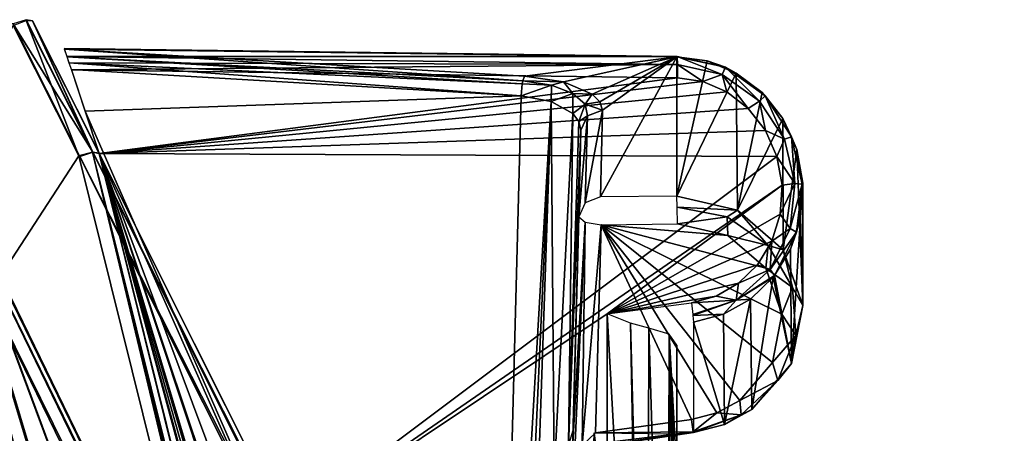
# Model space of a CAD drawing. Header units: millimetres. Extents: x -53 to 54, y -61 to 48.
# Tile 27 of 86: x 24.9 to 38.54, y -8.08 to -2.35. Entities that reach past the tile are written whole.
import ezdxf

# ---------------------------------------------------------------- set-up
doc = ezdxf.new("R2010")
doc.units = ezdxf.units.MM
doc.header["$LTSCALE"] = 65.185185
for name, color, linetype in [('295', 7, 'CONTINUOUS'), ('296', 7, 'CONTINUOUS'), ('297', 7, 'CONTINUOUS'), ('299', 7, 'CONTINUOUS'), ('300', 7, 'CONTINUOUS'), ('301', 7, 'CONTINUOUS'), ('305', 7, 'CONTINUOUS'), ('307', 7, 'CONTINUOUS'), ('308', 7, 'CONTINUOUS'), ('309', 7, 'CONTINUOUS'), ('310', 7, 'CONTINUOUS'), ('321', 7, 'CONTINUOUS'), ('322', 7, 'CONTINUOUS'), ('325', 7, 'CONTINUOUS'), ('335', 7, 'CONTINUOUS'), ('356', 7, 'CONTINUOUS'), ('357', 7, 'CONTINUOUS'), ('360', 7, 'CONTINUOUS'), ('363', 7, 'CONTINUOUS'), ('367', 7, 'CONTINUOUS'), ('369', 7, 'CONTINUOUS'), ('379', 7, 'CONTINUOUS'), ('389', 7, 'CONTINUOUS'), ('407', 7, 'CONTINUOUS'), ('408', 7, 'CONTINUOUS'), ('414', 7, 'CONTINUOUS'), ('415', 7, 'CONTINUOUS'), ('416', 7, 'CONTINUOUS'), ('417', 7, 'CONTINUOUS'), ('418', 7, 'CONTINUOUS'), ('419', 7, 'CONTINUOUS')]:
    doc.layers.add(name, color=color, linetype=linetype)

msp = doc.modelspace()

# ---------------------------------------------------------------- linework, layer by layer
at = {"layer": '295', "linetype": 'Continuous'}
for points in [[(-24.808, -2.407, 25.412), (-25.732, -4.241, 26.013), (37.895, -28.492, 33.965), (-24.808, -2.407, 25.412)], [(30.945, -14.643, 29.424), (-24.808, -2.407, 25.412), (37.895, -28.492, 33.965), (30.945, -14.643, 29.424)], [(24.808, -2.407, 25.412), (-24.808, -2.407, 25.412), (30.945, -14.643, 29.424), (24.808, -2.407, 25.412)], [(25.732, -4.241, 26.013), (24.808, -2.407, 25.412), (30.945, -14.643, 29.424), (25.732, -4.241, 26.013)], [(-25.732, -4.241, 26.013), (-30.945, -14.644, 29.424), (37.895, -28.492, 33.965), (-25.732, -4.241, 26.013)]]:
    msp.add_3dface(points, dxfattribs=at)
at = {"layer": '296', "linetype": 'Continuous'}
for points in [[(26, -4.2, 0.679), (26, -4.2, 13.204), (27.895, -9.855, 0.415), (26, -4.2, 0.679)], [(26, -4.2, 13.204), (32.28, -20.99, 9.236), (29.851, -15.694, 0.143), (26, -4.2, 13.204)], [(26, -4.2, 25.728), (32.28, -20.99, 9.236), (26, -4.2, 13.204), (26, -4.2, 25.728)], [(31.264, -14.706, 29.148), (32.28, -20.99, 9.236), (26, -4.2, 25.728), (31.264, -14.706, 29.148)], [(26, -4.2, -12.855), (26, -4.2, -0.002), (30.871, -20.854, -12.702), (26, -4.2, -12.855)], [(26, -4.2, -25.709), (26, -4.2, -12.855), (27.45, -9.554, -18.253), (26, -4.2, -25.709)], [(27.43, -9.473, -18.133), (26, -4.2, -12.855), (27.415, -9.412, -17.965), (27.43, -9.473, -18.133)], [(26, -4.2, -12.855), (27.43, -9.473, -18.133), (27.45, -9.554, -18.253), (26, -4.2, -12.855)], [(27.415, -9.412, -17.965), (26, -4.2, -12.855), (27.401, -9.351, -17.797), (27.415, -9.412, -17.965)], [(27.401, -9.351, -17.797), (26, -4.2, -12.855), (27.406, -9.357, -17.57), (27.401, -9.351, -17.797)], [(27.406, -9.357, -17.57), (26, -4.2, -12.855), (27.426, -9.425, -17.469), (27.406, -9.357, -17.57)], [(27.426, -9.425, -17.469), (26, -4.2, -12.855), (27.455, -9.526, -17.401), (27.426, -9.425, -17.469)], [(27.455, -9.526, -17.401), (26, -4.2, -12.855), (29.106, -15.18, -15.065), (27.455, -9.526, -17.401)], [(29.106, -15.18, -15.065), (26, -4.2, -12.855), (30.871, -20.854, -12.702), (29.106, -15.18, -15.065)], [(27.486, -9.69, -18.322), (26, -4.2, -25.709), (27.45, -9.554, -18.253), (27.486, -9.69, -18.322)], [(27.895, -9.855, 0.415), (26, -4.2, 13.204), (29.851, -15.694, 0.143), (27.895, -9.855, 0.415)], [(28.015, -10.284, -0.533), (32.28, -25.246, -11.336), (26, -4.2, -0.002), (28.015, -10.284, -0.533)], [(26, -4.2, -0.002), (32.28, -25.246, -11.336), (30.871, -20.854, -12.702), (26, -4.2, -0.002)], [(26, -4.2, -25.709), (27.486, -9.69, -18.322), (31.447, -26.143, -31.086), (26, -4.2, -25.709)]]:
    msp.add_3dface(points, dxfattribs=at)
at = {"layer": '297', "linetype": 'Continuous'}
for points in [[(24.808, -2.429, -25.567), (25.717, -4.234, -26.008), (18.133, -15.876, -28.853), (24.808, -2.429, -25.567)], [(25.717, -4.234, -26.008), (31.18, -26.242, -31.386), (18.133, -15.876, -28.853), (25.717, -4.234, -26.008)]]:
    msp.add_3dface(points, dxfattribs=at)
at = {"layer": '299', "color": 2, "linetype": 'Continuous'}
msp.add_3dface([(28.934, -15.335, 27.403), (-36.32, -30.479, 32.304), (23.612, -4.408, 23.867), (28.934, -15.335, 27.403)], dxfattribs=at)
at = {"layer": '300', "color": 2, "linetype": 'Continuous'}
for points in [[(23.857, -4.427, -23.566), (30.297, -25.846, -10.72), (23.864, -4.415, -9.098), (23.857, -4.427, -23.566)], [(29.405, -26.454, -29.099), (30.297, -25.846, -10.72), (23.857, -4.427, -23.566), (29.405, -26.454, -29.099)], [(23.864, -4.415, -9.098), (30.297, -25.846, -10.72), (23.87, -4.401, 3.454), (23.864, -4.415, -9.098)], [(23.87, -4.401, 3.454), (30.297, -21.694, 8.547), (23.876, -4.386, 14.297), (23.87, -4.401, 3.454)], [(30.297, -25.846, -10.72), (30.297, -21.694, 8.547), (23.87, -4.401, 3.454), (30.297, -25.846, -10.72)], [(23.882, -4.369, 23.581), (23.876, -4.386, 14.297), (29.25, -15.394, 27.124), (23.882, -4.369, 23.581)], [(30.291, -17.531, 27.812), (29.25, -15.394, 27.124), (23.876, -4.386, 14.297), (30.291, -17.531, 27.812)], [(30.297, -21.694, 8.547), (30.291, -17.531, 27.812), (23.876, -4.386, 14.297), (30.297, -21.694, 8.547)]]:
    msp.add_3dface(points, dxfattribs=at)
at = {"layer": '301', "color": 2, "linetype": 'Continuous'}
for points in [[(-29.133, -26.532, -29.394), (36.498, -55.793, -36.723), (-23.566, -4.427, -23.857), (-29.133, -26.532, -29.394)], [(23.566, -4.427, -23.857), (-23.566, -4.427, -23.857), (29.133, -26.53, -29.393), (23.566, -4.427, -23.857)], [(36.498, -55.793, -36.723), (29.133, -26.53, -29.393), (-23.566, -4.427, -23.857), (36.498, -55.793, -36.723)]]:
    msp.add_3dface(points, dxfattribs=at)
at = {"layer": '305', "linetype": 'Continuous'}
for points in [[(25.076, -2.365, -25.276), (26, -4.2, -25.709), (26, -4.2, -25.716), (25.076, -2.365, -25.276)], [(25.076, -2.365, 25.127), (26, -4.2, -12.855), (25.076, -2.365, -25.276), (25.076, -2.365, 25.127)], [(26, -4.2, 0.679), (26, -4.2, -0.002), (25.076, -2.365, 25.127), (26, -4.2, 0.679)], [(26, -4.2, 13.204), (26, -4.2, 0.679), (25.076, -2.365, 25.127), (26, -4.2, 13.204)], [(26, -4.2, 25.728), (26, -4.2, 13.204), (25.076, -2.365, 25.127), (26, -4.2, 25.728)], [(25.999, -4.199, -25.724), (25.076, -2.365, -25.276), (26, -4.2, -25.716), (25.999, -4.199, -25.724)], [(26, -4.2, -12.855), (26, -4.2, -25.709), (25.076, -2.365, -25.276), (26, -4.2, -12.855)], [(26, -4.2, -0.002), (26, -4.2, -12.855), (25.076, -2.365, 25.127), (26, -4.2, -0.002)]]:
    msp.add_3dface(points, dxfattribs=at)
at = {"layer": '307', "linetype": 'Continuous'}
for points in [[(34, -7.334, -1.976), (34, -6.855, -0.659), (34, -7.824, -1.199), (34, -7.334, -1.976)], [(34, -6.855, -0.659), (34, -8.621, -0.721), (34, -7.824, -1.199), (34, -6.855, -0.659)]]:
    msp.add_3dface(points, dxfattribs=at)
at = {"layer": '308', "linetype": 'Continuous'}
for points in [[(32.855, -8.068, -14.273), (33.024, -9.406, -17.95), (32.839, -8.681, -15.955), (32.855, -8.068, -14.273)], [(34, -8.082, -14.311), (33.024, -9.406, -17.95), (32.855, -8.068, -14.273), (34, -8.082, -14.311)]]:
    msp.add_3dface(points, dxfattribs=at)
at = {"layer": '309', "linetype": 'Continuous'}
for points in [[(25.518, -2.752, 0.334), (34, -2.861, 0.034), (25.519, -2.755, 0.325), (25.518, -2.752, 0.334)], [(25.519, -2.755, 0.325), (34, -2.861, 0.034), (25.52, -2.758, 0.316), (25.519, -2.755, 0.325)], [(34, -2.861, 0.034), (31.889, -3.13, -0.706), (25.52, -2.758, 0.316), (34, -2.861, 0.034)], [(32.431, -3.211, -0.929), (31.889, -3.13, -0.706), (34, -2.861, 0.034), (32.431, -3.211, -0.929)], [(32.826, -3.378, -1.387), (32.431, -3.211, -0.929), (34, -2.861, 0.034), (32.826, -3.378, -1.387)], [(32.936, -3.486, -1.684), (32.826, -3.378, -1.387), (34, -2.861, 0.034), (32.936, -3.486, -1.684)], [(32.972, -3.603, -2.004), (32.936, -3.486, -1.684), (34, -2.861, 0.034), (32.972, -3.603, -2.004)], [(34, -4.791, -5.268), (32.941, -4.803, -5.303), (34, -2.861, 0.034), (34, -4.791, -5.268)], [(32.941, -4.803, -5.303), (32.972, -3.603, -2.004), (34, -2.861, 0.034), (32.941, -4.803, -5.303)]]:
    msp.add_3dface(points, dxfattribs=at)
at = {"layer": '310', "linetype": 'Continuous'}
for points in [[(34, -4.791, -5.268), (34, -2.861, 0.034), (34.422, -2.92, 0.023), (34, -4.791, -5.268)], [(34.824, -3.087, 0.015), (34, -4.791, -5.268), (34.422, -2.92, 0.023), (34.824, -3.087, 0.015)], [(34.841, -4.985, -5.172), (34, -4.791, -5.268), (34.824, -3.087, 0.015), (34.841, -4.985, -5.172)], [(35.181, -3.357, 0.012), (34.841, -4.985, -5.172), (34.824, -3.087, 0.015), (35.181, -3.357, 0.012)], [(35.468, -3.717, 0.012), (34.841, -4.985, -5.172), (35.181, -3.357, 0.012), (35.468, -3.717, 0.012)], [(35.475, -5.535, -4.952), (34.841, -4.985, -5.172), (35.468, -3.717, 0.012), (35.475, -5.535, -4.952)], [(35.662, -4.146, 0.018), (35.475, -5.535, -4.952), (35.468, -3.717, 0.012), (35.662, -4.146, 0.018)], [(35.746, -6.307, -4.663), (35.475, -5.535, -4.952), (35.662, -4.146, 0.018), (35.746, -6.307, -4.663)], [(35.747, -4.614, 0.027), (35.746, -6.307, -4.663), (35.662, -4.146, 0.018), (35.747, -4.614, 0.027)], [(35.716, -5.086, 0.041), (35.746, -6.307, -4.663), (35.747, -4.614, 0.027), (35.716, -5.086, 0.041)], [(35.574, -5.528, 0.056), (35.589, -7.109, -4.375), (35.716, -5.086, 0.041), (35.574, -5.528, 0.056)], [(35.589, -7.109, -4.375), (35.746, -6.307, -4.663), (35.716, -5.086, 0.041), (35.589, -7.109, -4.375)], [(35.352, -5.892, 0.072), (35.589, -7.109, -4.375), (35.574, -5.528, 0.056), (35.352, -5.892, 0.072)], [(35.019, -6.217, 0.091), (35.041, -7.747, -4.16), (35.336, -5.912, 0.073), (35.019, -6.217, 0.091)], [(35.041, -7.747, -4.16), (35.589, -7.109, -4.375), (35.336, -5.912, 0.073), (35.041, -7.747, -4.16)], [(35.336, -5.912, 0.073), (35.589, -7.109, -4.375), (35.352, -5.892, 0.072), (35.336, -5.912, 0.073)], [(34.645, -6.428, 0.107), (34.66, -7.952, -4.097), (35.019, -6.217, 0.091), (34.645, -6.428, 0.107)], [(34.66, -7.952, -4.097), (35.041, -7.747, -4.16), (35.019, -6.217, 0.091), (34.66, -7.952, -4.097)], [(34.232, -6.537, 0.122), (34.66, -7.952, -4.097), (34.645, -6.428, 0.107), (34.232, -6.537, 0.122)], [(34.232, -8.063, -4.07), (34.66, -7.952, -4.097), (34.232, -6.537, 0.122), (34.232, -8.063, -4.07)]]:
    msp.add_3dface(points, dxfattribs=at)
at = {"layer": '321', "linetype": 'Continuous'}
for points in [[(25.613, -3.045, 0.733), (26, -4.2, 0.679), (34.01, -3.153, 0.436), (25.613, -3.045, 0.733)], [(34.01, -3.153, 0.436), (26, -4.2, 0.679), (34.36, -3.204, 0.422), (34.01, -3.153, 0.436)], [(34.36, -3.204, 0.422), (26, -4.2, 0.679), (34.693, -3.346, 0.405), (34.36, -3.204, 0.422)], [(34.693, -3.346, 0.405), (26, -4.2, 0.679), (34.989, -3.576, 0.387), (34.693, -3.346, 0.405)], [(34.989, -3.576, 0.387), (26, -4.2, 0.679), (35.227, -3.881, 0.368), (34.989, -3.576, 0.387)], [(35.227, -3.881, 0.368), (26, -4.2, 0.679), (35.388, -4.245, 0.35), (35.227, -3.881, 0.368)], [(26, -4.2, 0.679), (27.895, -9.855, 0.415), (35.388, -4.245, 0.35), (26, -4.2, 0.679)], [(35.388, -4.245, 0.35), (27.895, -9.855, 0.415), (35.458, -4.641, 0.333), (35.388, -4.245, 0.35)], [(27.895, -9.855, 0.415), (33.035, -6.422, 0.356), (35.458, -4.641, 0.333), (27.895, -9.855, 0.415)], [(35.458, -4.641, 0.333), (33.035, -6.422, 0.356), (35.432, -5.041, 0.32), (35.458, -4.641, 0.333)], [(35.432, -5.041, 0.32), (33.035, -6.422, 0.356), (35.315, -5.416, 0.311), (35.432, -5.041, 0.32)], [(35.315, -5.416, 0.311), (33.035, -6.422, 0.356), (35.117, -5.741, 0.307), (35.315, -5.416, 0.311)], [(35.117, -5.741, 0.307), (33.035, -6.422, 0.356), (34.855, -5.998, 0.307), (35.117, -5.741, 0.307)], [(34.855, -5.998, 0.307), (33.035, -6.422, 0.356), (34.545, -6.176, 0.312), (34.855, -5.998, 0.307)], [(33.035, -6.422, 0.356), (34.203, -6.268, 0.32), (34.545, -6.176, 0.312), (33.035, -6.422, 0.356)], [(33.035, -6.422, 0.356), (27.895, -9.855, 0.415), (33.035, -15.13, 0.052), (33.035, -6.422, 0.356)]]:
    msp.add_3dface(points, dxfattribs=at)
at = {"layer": '322', "linetype": 'Continuous'}
for points in [[(25.614, -3.038, 0.1), (31.842, -3.402, -0.899), (25.806, -3.617, 0.05), (25.614, -3.038, 0.1)], [(25.806, -3.617, 0.05), (31.842, -3.402, -0.899), (31.496, -16.588, -1.305), (25.806, -3.617, 0.05)], [(26, -4.2, -0.002), (25.806, -3.617, 0.05), (31.496, -16.588, -1.305), (26, -4.2, -0.002)], [(28.015, -10.284, -0.533), (26, -4.2, -0.002), (31.496, -16.588, -1.305), (28.015, -10.284, -0.533)]]:
    msp.add_3dface(points, dxfattribs=at)
at = {"layer": '325', "linetype": 'Continuous'}
for points in [[(34.708, -5.335, -5.363), (32.951, -5.188, -5.482), (34.01, -5.175, -5.447), (34.708, -5.335, -5.363)], [(32.876, -8.069, -4.436), (32.951, -5.188, -5.482), (34.203, -7.886, -4.454), (32.876, -8.069, -4.436)], [(35.232, -5.79, -5.178), (32.951, -5.188, -5.482), (34.708, -5.335, -5.363), (35.232, -5.79, -5.178)], [(35.457, -6.428, -4.938), (32.951, -5.188, -5.482), (35.232, -5.79, -5.178), (35.457, -6.428, -4.938)], [(35.327, -7.094, -4.7), (32.951, -5.188, -5.482), (35.457, -6.428, -4.938), (35.327, -7.094, -4.7)], [(34.873, -7.623, -4.524), (32.951, -5.188, -5.482), (35.327, -7.094, -4.7), (34.873, -7.623, -4.524)], [(34.557, -7.793, -4.474), (32.951, -5.188, -5.482), (34.873, -7.623, -4.524), (34.557, -7.793, -4.474)], [(34.203, -7.886, -4.454), (32.951, -5.188, -5.482), (34.557, -7.793, -4.474), (34.203, -7.886, -4.454)]]:
    msp.add_3dface(points, dxfattribs=at)
at = {"layer": '335', "linetype": 'Continuous'}
for points in [[(33.035, -6.422, 0.356), (33.035, -15.13, 0.052), (33.52, -15.125, -0.094), (33.035, -6.422, 0.356)], [(33.361, -6.552, 0.284), (33.035, -6.422, 0.356), (33.52, -15.125, -0.094), (33.361, -6.552, 0.284)], [(33.611, -6.619, 0.141), (33.361, -6.552, 0.284), (33.588, -15.123, -0.139), (33.611, -6.619, 0.141)], [(33.588, -15.123, -0.139), (33.361, -6.552, 0.284), (33.52, -15.125, -0.094), (33.588, -15.123, -0.139)], [(33.872, -15.112, -0.458), (33.611, -6.619, 0.141), (33.588, -15.123, -0.139), (33.872, -15.112, -0.458)], [(33.893, -6.704, -0.203), (33.611, -6.619, 0.141), (33.872, -15.112, -0.458), (33.893, -6.704, -0.203)], [(33.918, -15.109, -0.552), (33.893, -6.704, -0.203), (33.872, -15.112, -0.458), (33.918, -15.109, -0.552)], [(33.983, -8.982, -0.551), (33.893, -6.704, -0.203), (33.972, -9.317, -0.508), (33.983, -8.982, -0.551)], [(34, -8.621, -0.721), (34, -6.855, -0.659), (33.893, -6.704, -0.203), (34, -8.621, -0.721)], [(34, -8.621, -0.721), (33.893, -6.704, -0.203), (33.983, -8.982, -0.551), (34, -8.621, -0.721)], [(33.972, -10.282, -0.542), (33.893, -6.704, -0.203), (33.918, -15.109, -0.552), (33.972, -10.282, -0.542)], [(33.972, -9.317, -0.508), (33.893, -6.704, -0.203), (33.972, -10.282, -0.542), (33.972, -9.317, -0.508)]]:
    msp.add_3dface(points, dxfattribs=at)
at = {"layer": '356', "color": 2, "linetype": 'Continuous'}
for points in [[(23.766, -4.4, -23.766), (23.566, -4.427, -23.857), (36.623, -55.793, -36.696), (23.766, -4.4, -23.766)], [(23.566, -4.427, -23.857), (29.133, -26.53, -29.393), (36.623, -55.793, -36.696), (23.566, -4.427, -23.857)], [(36.714, -55.729, -36.595), (23.766, -4.4, -23.766), (36.623, -55.793, -36.696), (36.714, -55.729, -36.595)], [(30.272, -29.9, -29.964), (29.405, -26.454, -29.099), (23.766, -4.4, -23.766), (30.272, -29.9, -29.964)], [(36.737, -55.591, -36.412), (23.766, -4.4, -23.766), (36.714, -55.729, -36.595), (36.737, -55.591, -36.412)], [(36.737, -55.591, -36.412), (30.272, -29.9, -29.964), (23.766, -4.4, -23.766), (36.737, -55.591, -36.412)], [(29.405, -26.454, -29.099), (23.857, -4.427, -23.566), (23.766, -4.4, -23.766), (29.405, -26.454, -29.099)]]:
    msp.add_3dface(points, dxfattribs=at)
at = {"layer": '357', "color": 2, "linetype": 'Continuous'}
for points in [[(23.612, -4.408, 23.867), (23.792, -4.352, 23.771), (36.527, -30.559, 32.282), (23.612, -4.408, 23.867)], [(36.527, -30.559, 32.282), (23.792, -4.352, 23.771), (36.67, -30.645, 32.189), (36.527, -30.559, 32.282)], [(23.792, -4.352, 23.771), (23.882, -4.369, 23.581), (36.67, -30.645, 32.189), (23.792, -4.352, 23.771)], [(23.612, -4.408, 23.867), (36.527, -30.559, 32.282), (28.934, -15.335, 27.403), (23.612, -4.408, 23.867)], [(23.882, -4.369, 23.581), (29.25, -15.394, 27.124), (36.67, -30.645, 32.189), (23.882, -4.369, 23.581)]]:
    msp.add_3dface(points, dxfattribs=at)
at = {"layer": '360', "linetype": 'Continuous'}
for points in [[(25.732, -4.241, 26.013), (38.104, -28.573, 33.944), (25.909, -4.184, 25.917), (25.732, -4.241, 26.013)], [(38.247, -28.66, 33.852), (26, -4.2, 25.728), (25.909, -4.184, 25.917), (38.247, -28.66, 33.852)], [(38.104, -28.573, 33.944), (38.247, -28.66, 33.852), (25.909, -4.184, 25.917), (38.104, -28.573, 33.944)], [(26, -4.2, 25.728), (38.247, -28.66, 33.852), (31.264, -14.706, 29.148), (26, -4.2, 25.728)], [(25.732, -4.241, 26.013), (30.945, -14.643, 29.424), (38.104, -28.573, 33.944), (25.732, -4.241, 26.013)]]:
    msp.add_3dface(points, dxfattribs=at)
at = {"layer": '363', "linetype": 'Continuous'}
for points in [[(31.18, -26.242, -31.386), (25.717, -4.234, -26.008), (25.907, -4.185, -25.917), (31.18, -26.242, -31.386)], [(25.907, -4.185, -25.917), (25.999, -4.199, -25.724), (38.537, -54.961, -38.291), (25.907, -4.185, -25.917)], [(38.321, -55.025, -38.42), (25.907, -4.185, -25.917), (38.447, -55.025, -38.392), (38.321, -55.025, -38.42)], [(38.321, -55.025, -38.42), (31.18, -26.242, -31.386), (25.907, -4.185, -25.917), (38.321, -55.025, -38.42)], [(38.447, -55.025, -38.392), (25.907, -4.185, -25.917), (38.537, -54.961, -38.291), (38.447, -55.025, -38.392)], [(31.447, -26.143, -31.086), (25.999, -4.199, -25.724), (26, -4.2, -25.716), (31.447, -26.143, -31.086)], [(25.999, -4.199, -25.724), (31.447, -26.143, -31.086), (38.537, -54.961, -38.291), (25.999, -4.199, -25.724)], [(26, -4.2, -25.709), (31.447, -26.143, -31.086), (26, -4.2, -25.716), (26, -4.2, -25.709)]]:
    msp.add_3dface(points, dxfattribs=at)
at = {"layer": '367', "linetype": 'Continuous'}
for points in [[(25.717, -4.234, -26.008), (24.808, -2.429, -25.567), (24.988, -2.361, -25.472), (25.717, -4.234, -26.008)], [(25.076, -2.365, -25.276), (25.907, -4.185, -25.917), (24.988, -2.361, -25.472), (25.076, -2.365, -25.276)], [(25.907, -4.185, -25.917), (25.717, -4.234, -26.008), (24.988, -2.361, -25.472), (25.907, -4.185, -25.917)], [(25.076, -2.365, -25.276), (25.999, -4.199, -25.724), (25.907, -4.185, -25.917), (25.076, -2.365, -25.276)]]:
    msp.add_3dface(points, dxfattribs=at)
at = {"layer": '369', "linetype": 'Continuous'}
for points in [[(24.808, -2.407, 25.412), (25.909, -4.184, 25.917), (24.986, -2.349, 25.316), (24.808, -2.407, 25.412)], [(24.808, -2.407, 25.412), (25.732, -4.241, 26.013), (25.909, -4.184, 25.917), (24.808, -2.407, 25.412)], [(25.909, -4.184, 25.917), (25.076, -2.365, 25.127), (24.986, -2.349, 25.316), (25.909, -4.184, 25.917)], [(26, -4.2, 25.728), (25.076, -2.365, 25.127), (25.909, -4.184, 25.917), (26, -4.2, 25.728)]]:
    msp.add_3dface(points, dxfattribs=at)
at = {"layer": '379', "linetype": 'Continuous'}
for points in [[(32.564, -8.02, -2.029), (32.672, -3.877, -1.901), (32.567, -7.882, -2.59), (32.564, -8.02, -2.029)], [(32.672, -3.877, -1.901), (32.641, -5.077, -5.2), (32.567, -7.882, -2.59), (32.672, -3.877, -1.901)], [(32.565, -7.971, -3.165), (32.641, -5.077, -5.2), (32.557, -8.289, -4.035), (32.565, -7.971, -3.165)], [(32.567, -7.882, -2.59), (32.641, -5.077, -5.2), (32.565, -7.971, -3.165), (32.567, -7.882, -2.59)]]:
    msp.add_3dface(points, dxfattribs=at)
at = {"layer": '389', "linetype": 'Continuous'}
for points in [[(31.496, -16.588, -1.305), (31.842, -3.402, -0.899), (32.258, -3.481, -1.072), (31.496, -16.588, -1.305)], [(31.496, -16.588, -1.305), (32.258, -3.481, -1.072), (31.984, -9.535, -1.188), (31.496, -16.588, -1.305)], [(31.984, -9.535, -1.188), (32.258, -3.481, -1.072), (32.065, -9.151, -1.217), (31.984, -9.535, -1.188)], [(32.065, -9.151, -1.217), (32.258, -3.481, -1.072), (32.301, -8.646, -1.391), (32.065, -9.151, -1.217)], [(32.258, -3.481, -1.072), (32.561, -3.649, -1.425), (32.301, -8.646, -1.391), (32.258, -3.481, -1.072)], [(32.301, -8.646, -1.391), (32.561, -3.649, -1.425), (32.501, -8.239, -1.704), (32.301, -8.646, -1.391)], [(32.561, -3.649, -1.425), (32.645, -3.758, -1.654), (32.501, -8.239, -1.704), (32.561, -3.649, -1.425)], [(32.645, -3.758, -1.654), (32.672, -3.877, -1.901), (32.501, -8.239, -1.704), (32.645, -3.758, -1.654)], [(32.672, -3.877, -1.901), (32.564, -8.02, -2.029), (32.501, -8.239, -1.704), (32.672, -3.877, -1.901)]]:
    msp.add_3dface(points, dxfattribs=at)
at = {"layer": '407', "linetype": 'Continuous'}
for points in [[(34, -4.791, -5.268), (34.841, -4.985, -5.172), (34.007, -4.946, -5.437), (34, -4.791, -5.268)], [(34.841, -4.985, -5.172), (34.7, -5.08, -5.363), (34.007, -4.946, -5.437), (34.841, -4.985, -5.172)], [(34.7, -5.08, -5.363), (34.01, -5.175, -5.447), (34.007, -4.946, -5.437), (34.7, -5.08, -5.363)], [(34.841, -4.985, -5.172), (35.266, -5.473, -5.199), (34.7, -5.08, -5.363), (34.841, -4.985, -5.172)], [(34.841, -4.985, -5.172), (35.475, -5.535, -4.952), (35.266, -5.473, -5.199), (34.841, -4.985, -5.172)], [(34.708, -5.335, -5.363), (34.01, -5.175, -5.447), (34.7, -5.08, -5.363), (34.708, -5.335, -5.363)], [(35.266, -5.473, -5.199), (34.708, -5.335, -5.363), (34.7, -5.08, -5.363), (35.266, -5.473, -5.199)], [(35.232, -5.79, -5.178), (34.708, -5.335, -5.363), (35.266, -5.473, -5.199), (35.232, -5.79, -5.178)], [(35.604, -6.055, -4.974), (35.232, -5.79, -5.178), (35.266, -5.473, -5.199), (35.604, -6.055, -4.974)], [(35.475, -5.535, -4.952), (35.604, -6.055, -4.974), (35.266, -5.473, -5.199), (35.475, -5.535, -4.952)], [(35.475, -5.535, -4.952), (35.746, -6.307, -4.663), (35.604, -6.055, -4.974), (35.475, -5.535, -4.952)], [(35.457, -6.428, -4.938), (35.232, -5.79, -5.178), (35.604, -6.055, -4.974), (35.457, -6.428, -4.938)], [(35.651, -6.719, -4.731), (35.457, -6.428, -4.938), (35.604, -6.055, -4.974), (35.651, -6.719, -4.731)], [(35.746, -6.307, -4.663), (35.651, -6.719, -4.731), (35.604, -6.055, -4.974), (35.746, -6.307, -4.663)], [(35.746, -6.307, -4.663), (35.589, -7.109, -4.375), (35.651, -6.719, -4.731), (35.746, -6.307, -4.663)], [(35.327, -7.094, -4.7), (35.457, -6.428, -4.938), (35.651, -6.719, -4.731), (35.327, -7.094, -4.7)], [(35.399, -7.345, -4.513), (35.327, -7.094, -4.7), (35.651, -6.719, -4.731), (35.399, -7.345, -4.513)], [(35.589, -7.109, -4.375), (35.399, -7.345, -4.513), (35.651, -6.719, -4.731), (35.589, -7.109, -4.375)], [(34.873, -7.623, -4.524), (35.327, -7.094, -4.7), (35.399, -7.345, -4.513), (34.873, -7.623, -4.524)], [(35.589, -7.109, -4.375), (35.041, -7.747, -4.16), (35.399, -7.345, -4.513), (35.589, -7.109, -4.375)], [(34.894, -7.818, -4.359), (34.873, -7.623, -4.524), (35.399, -7.345, -4.513), (34.894, -7.818, -4.359)], [(35.041, -7.747, -4.16), (34.894, -7.818, -4.359), (35.399, -7.345, -4.513), (35.041, -7.747, -4.16)], [(34.557, -7.793, -4.474), (34.873, -7.623, -4.524), (34.894, -7.818, -4.359), (34.557, -7.793, -4.474)], [(35.041, -7.747, -4.16), (34.66, -7.952, -4.097), (34.894, -7.818, -4.359), (35.041, -7.747, -4.16)], [(34.203, -7.886, -4.454), (34.557, -7.793, -4.474), (34.228, -8.053, -4.298), (34.203, -7.886, -4.454)], [(34.228, -8.053, -4.298), (34.557, -7.793, -4.474), (34.894, -7.818, -4.359), (34.228, -8.053, -4.298)], [(34.232, -8.063, -4.07), (34.228, -8.053, -4.298), (34.894, -7.818, -4.359), (34.232, -8.063, -4.07)], [(34.66, -7.952, -4.097), (34.232, -8.063, -4.07), (34.894, -7.818, -4.359), (34.66, -7.952, -4.097)]]:
    msp.add_3dface(points, dxfattribs=at)
at = {"layer": '408', "linetype": 'Continuous'}
for points in [[(32.876, -8.069, -4.436), (34.203, -7.886, -4.454), (34.228, -8.053, -4.298), (32.876, -8.069, -4.436)], [(32.588, -8.307, -4.171), (34.232, -8.063, -4.07), (32.557, -8.294, -4.048), (32.588, -8.307, -4.171)], [(34.228, -8.053, -4.298), (34.232, -8.063, -4.07), (32.588, -8.307, -4.171), (34.228, -8.053, -4.298)], [(32.689, -8.244, -4.316), (34.228, -8.053, -4.298), (32.588, -8.307, -4.171), (32.689, -8.244, -4.316)], [(32.876, -8.069, -4.436), (34.228, -8.053, -4.298), (32.689, -8.244, -4.316), (32.876, -8.069, -4.436)]]:
    msp.add_3dface(points, dxfattribs=at)
at = {"layer": '414', "linetype": 'Continuous'}
for points in [[(32.557, -8.289, -4.035), (32.641, -5.077, -5.2), (32.731, -5.154, -5.404), (32.557, -8.289, -4.035)], [(32.557, -8.294, -4.048), (32.557, -8.291, -4.042), (32.731, -5.154, -5.404), (32.557, -8.294, -4.048)], [(32.557, -8.291, -4.042), (32.557, -8.289, -4.035), (32.731, -5.154, -5.404), (32.557, -8.291, -4.042)], [(32.588, -8.307, -4.171), (32.557, -8.294, -4.048), (32.731, -5.154, -5.404), (32.588, -8.307, -4.171)], [(32.689, -8.244, -4.316), (32.588, -8.307, -4.171), (32.731, -5.154, -5.404), (32.689, -8.244, -4.316)], [(32.951, -5.188, -5.482), (32.689, -8.244, -4.316), (32.731, -5.154, -5.404), (32.951, -5.188, -5.482)], [(32.951, -5.188, -5.482), (32.876, -8.069, -4.436), (32.689, -8.244, -4.316), (32.951, -5.188, -5.482)]]:
    msp.add_3dface(points, dxfattribs=at)
at = {"layer": '415', "linetype": 'Continuous'}
for points in [[(34.675, -3.008, 0.197), (34, -2.861, 0.034), (34.007, -2.857, 0.225), (34.675, -3.008, 0.197)], [(34.422, -2.92, 0.023), (34, -2.861, 0.034), (34.675, -3.008, 0.197), (34.422, -2.92, 0.023)], [(34.675, -3.008, 0.197), (34.007, -2.857, 0.225), (34.631, -3.109, 0.354), (34.675, -3.008, 0.197)], [(34.631, -3.109, 0.354), (34.007, -2.857, 0.225), (34.011, -2.97, 0.381), (34.631, -3.109, 0.354)], [(34.01, -3.153, 0.436), (34.36, -3.204, 0.422), (34.011, -2.97, 0.381), (34.01, -3.153, 0.436)], [(34.36, -3.204, 0.422), (34.631, -3.109, 0.354), (34.011, -2.97, 0.381), (34.36, -3.204, 0.422)], [(34.824, -3.087, 0.015), (34.422, -2.92, 0.023), (34.675, -3.008, 0.197), (34.824, -3.087, 0.015)], [(34.36, -3.204, 0.422), (34.693, -3.346, 0.405), (34.631, -3.109, 0.354), (34.36, -3.204, 0.422)], [(35.146, -3.476, 0.323), (34.675, -3.008, 0.197), (34.631, -3.109, 0.354), (35.146, -3.476, 0.323)], [(34.989, -3.576, 0.387), (35.146, -3.476, 0.323), (34.631, -3.109, 0.354), (34.989, -3.576, 0.387)], [(34.693, -3.346, 0.405), (34.989, -3.576, 0.387), (34.631, -3.109, 0.354), (34.693, -3.346, 0.405)], [(35.226, -3.405, 0.164), (34.824, -3.087, 0.015), (34.675, -3.008, 0.197), (35.226, -3.405, 0.164)], [(35.226, -3.405, 0.164), (34.675, -3.008, 0.197), (35.146, -3.476, 0.323), (35.226, -3.405, 0.164)], [(35.181, -3.357, 0.012), (34.824, -3.087, 0.015), (35.226, -3.405, 0.164), (35.181, -3.357, 0.012)], [(35.491, -4.003, 0.293), (35.226, -3.405, 0.164), (35.146, -3.476, 0.323), (35.491, -4.003, 0.293)], [(35.468, -3.717, 0.012), (35.181, -3.357, 0.012), (35.226, -3.405, 0.164), (35.468, -3.717, 0.012)], [(35.591, -3.971, 0.131), (35.468, -3.717, 0.012), (35.226, -3.405, 0.164), (35.591, -3.971, 0.131)], [(35.591, -3.971, 0.131), (35.226, -3.405, 0.164), (35.491, -4.003, 0.293), (35.591, -3.971, 0.131)], [(34.989, -3.576, 0.387), (35.227, -3.881, 0.368), (35.146, -3.476, 0.323), (34.989, -3.576, 0.387)], [(35.227, -3.881, 0.368), (35.491, -4.003, 0.293), (35.146, -3.476, 0.323), (35.227, -3.881, 0.368)], [(35.662, -4.146, 0.018), (35.468, -3.717, 0.012), (35.591, -3.971, 0.131), (35.662, -4.146, 0.018)], [(35.227, -3.881, 0.368), (35.388, -4.245, 0.35), (35.491, -4.003, 0.293), (35.227, -3.881, 0.368)], [(35.388, -4.245, 0.35), (35.636, -4.615, 0.267), (35.491, -4.003, 0.293), (35.388, -4.245, 0.35)], [(35.636, -4.615, 0.267), (35.591, -3.971, 0.131), (35.491, -4.003, 0.293), (35.636, -4.615, 0.267)], [(35.739, -4.625, 0.103), (35.662, -4.146, 0.018), (35.591, -3.971, 0.131), (35.739, -4.625, 0.103)], [(35.739, -4.625, 0.103), (35.591, -3.971, 0.131), (35.636, -4.615, 0.267), (35.739, -4.625, 0.103)], [(35.747, -4.614, 0.027), (35.662, -4.146, 0.018), (35.739, -4.625, 0.103), (35.747, -4.614, 0.027)], [(35.388, -4.245, 0.35), (35.458, -4.641, 0.333), (35.636, -4.615, 0.267), (35.388, -4.245, 0.35)], [(35.458, -4.641, 0.333), (35.432, -5.041, 0.32), (35.636, -4.615, 0.267), (35.458, -4.641, 0.333)], [(35.432, -5.041, 0.32), (35.569, -5.24, 0.247), (35.636, -4.615, 0.267), (35.432, -5.041, 0.32)], [(35.569, -5.24, 0.247), (35.739, -4.625, 0.103), (35.636, -4.615, 0.267), (35.569, -5.24, 0.247)], [(35.659, -5.292, 0.083), (35.739, -4.625, 0.103), (35.569, -5.24, 0.247), (35.659, -5.292, 0.083)], [(35.659, -5.292, 0.083), (35.716, -5.086, 0.041), (35.739, -4.625, 0.103), (35.659, -5.292, 0.083)], [(35.716, -5.086, 0.041), (35.747, -4.614, 0.027), (35.739, -4.625, 0.103), (35.716, -5.086, 0.041)], [(35.432, -5.041, 0.32), (35.315, -5.416, 0.311), (35.569, -5.24, 0.247), (35.432, -5.041, 0.32)], [(35.574, -5.528, 0.056), (35.716, -5.086, 0.041), (35.659, -5.292, 0.083), (35.574, -5.528, 0.056)], [(35.315, -5.416, 0.311), (35.292, -5.806, 0.237), (35.569, -5.24, 0.247), (35.315, -5.416, 0.311)], [(35.292, -5.806, 0.237), (35.659, -5.292, 0.083), (35.569, -5.24, 0.247), (35.292, -5.806, 0.237)], [(35.352, -5.892, 0.072), (35.659, -5.292, 0.083), (35.292, -5.806, 0.237), (35.352, -5.892, 0.072)], [(35.352, -5.892, 0.072), (35.574, -5.528, 0.056), (35.659, -5.292, 0.083), (35.352, -5.892, 0.072)], [(35.315, -5.416, 0.311), (35.117, -5.741, 0.307), (35.292, -5.806, 0.237), (35.315, -5.416, 0.311)], [(34.824, -6.234, 0.238), (35.352, -5.892, 0.072), (35.292, -5.806, 0.237), (34.824, -6.234, 0.238)], [(34.855, -5.998, 0.307), (34.824, -6.234, 0.238), (35.292, -5.806, 0.237), (34.855, -5.998, 0.307)], [(35.117, -5.741, 0.307), (34.855, -5.998, 0.307), (35.292, -5.806, 0.237), (35.117, -5.741, 0.307)], [(34.855, -5.998, 0.307), (34.545, -6.176, 0.312), (34.824, -6.234, 0.238), (34.855, -5.998, 0.307)], [(35.336, -5.912, 0.073), (35.352, -5.892, 0.072), (34.824, -6.234, 0.238), (35.336, -5.912, 0.073)], [(35.019, -6.217, 0.091), (35.336, -5.912, 0.073), (34.824, -6.234, 0.238), (35.019, -6.217, 0.091)], [(34.545, -6.176, 0.312), (34.203, -6.268, 0.32), (34.824, -6.234, 0.238), (34.545, -6.176, 0.312)], [(34.824, -6.234, 0.238), (34.203, -6.268, 0.32), (34.223, -6.432, 0.263), (34.824, -6.234, 0.238)], [(34.224, -6.446, 0.252), (34.824, -6.234, 0.238), (34.223, -6.432, 0.263), (34.224, -6.446, 0.252)], [(34.224, -6.446, 0.252), (34.645, -6.428, 0.107), (34.824, -6.234, 0.238), (34.224, -6.446, 0.252)], [(34.645, -6.428, 0.107), (35.019, -6.217, 0.091), (34.824, -6.234, 0.238), (34.645, -6.428, 0.107)], [(34.232, -6.537, 0.122), (34.645, -6.428, 0.107), (34.224, -6.446, 0.252), (34.232, -6.537, 0.122)]]:
    msp.add_3dface(points, dxfattribs=at)
at = {"layer": '416', "linetype": 'Continuous'}
for points in [[(34, -2.861, 0.034), (25.518, -2.752, 0.334), (25.514, -2.746, 0.522), (34, -2.861, 0.034)], [(25.55, -2.856, 0.677), (34.007, -2.857, 0.225), (25.514, -2.746, 0.522), (25.55, -2.856, 0.677)], [(34.007, -2.857, 0.225), (34, -2.861, 0.034), (25.514, -2.746, 0.522), (34.007, -2.857, 0.225)], [(34.011, -2.97, 0.381), (34.007, -2.857, 0.225), (25.55, -2.856, 0.677), (34.011, -2.97, 0.381)], [(25.58, -2.945, 0.721), (34.011, -2.97, 0.381), (25.55, -2.856, 0.677), (25.58, -2.945, 0.721)], [(25.613, -3.045, 0.733), (34.011, -2.97, 0.381), (25.58, -2.945, 0.721), (25.613, -3.045, 0.733)], [(25.613, -3.045, 0.733), (34.01, -3.153, 0.436), (34.011, -2.97, 0.381), (25.613, -3.045, 0.733)]]:
    msp.add_3dface(points, dxfattribs=at)
at = {"layer": '417', "linetype": 'Continuous'}
for points in [[(32.641, -5.077, -5.2), (32.672, -3.877, -1.901), (32.763, -3.682, -1.973), (32.641, -5.077, -5.2)], [(32.641, -5.077, -5.2), (32.763, -3.682, -1.973), (32.731, -4.883, -5.272), (32.641, -5.077, -5.2)], [(32.972, -3.603, -2.004), (32.941, -4.803, -5.303), (32.731, -4.883, -5.272), (32.972, -3.603, -2.004)], [(32.763, -3.682, -1.973), (32.972, -3.603, -2.004), (32.731, -4.883, -5.272), (32.763, -3.682, -1.973)]]:
    msp.add_3dface(points, dxfattribs=at)
at = {"layer": '418', "linetype": 'Continuous'}
for points in [[(31.889, -3.13, -0.706), (32.431, -3.211, -0.929), (31.868, -3.196, -0.81), (31.889, -3.13, -0.706)], [(32.263, -3.256, -0.961), (31.842, -3.402, -0.899), (31.86, -3.236, -0.844), (32.263, -3.256, -0.961)], [(32.258, -3.481, -1.072), (31.842, -3.402, -0.899), (32.263, -3.256, -0.961), (32.258, -3.481, -1.072)], [(31.868, -3.196, -0.81), (32.263, -3.256, -0.961), (31.86, -3.236, -0.844), (31.868, -3.196, -0.81)], [(31.868, -3.196, -0.81), (32.431, -3.211, -0.929), (32.263, -3.256, -0.961), (31.868, -3.196, -0.81)], [(32.258, -3.481, -1.072), (32.263, -3.256, -0.961), (32.561, -3.371, -1.241), (32.258, -3.481, -1.072)], [(32.263, -3.256, -0.961), (32.431, -3.211, -0.929), (32.561, -3.371, -1.241), (32.263, -3.256, -0.961)], [(32.431, -3.211, -0.929), (32.826, -3.378, -1.387), (32.561, -3.371, -1.241), (32.431, -3.211, -0.929)], [(32.561, -3.649, -1.425), (32.258, -3.481, -1.072), (32.561, -3.371, -1.241), (32.561, -3.649, -1.425)], [(32.561, -3.371, -1.241), (32.826, -3.378, -1.387), (32.729, -3.519, -1.595), (32.561, -3.371, -1.241)], [(32.561, -3.649, -1.425), (32.561, -3.371, -1.241), (32.729, -3.519, -1.595), (32.561, -3.649, -1.425)], [(32.826, -3.378, -1.387), (32.936, -3.486, -1.684), (32.729, -3.519, -1.595), (32.826, -3.378, -1.387)], [(32.645, -3.758, -1.654), (32.561, -3.649, -1.425), (32.729, -3.519, -1.595), (32.645, -3.758, -1.654)], [(32.763, -3.682, -1.973), (32.645, -3.758, -1.654), (32.729, -3.519, -1.595), (32.763, -3.682, -1.973)], [(32.936, -3.486, -1.684), (32.972, -3.603, -2.004), (32.729, -3.519, -1.595), (32.936, -3.486, -1.684)], [(32.972, -3.603, -2.004), (32.763, -3.682, -1.973), (32.729, -3.519, -1.595), (32.972, -3.603, -2.004)], [(32.672, -3.877, -1.901), (32.645, -3.758, -1.654), (32.763, -3.682, -1.973), (32.672, -3.877, -1.901)]]:
    msp.add_3dface(points, dxfattribs=at)
at = {"layer": '419', "linetype": 'Continuous'}
for points in [[(25.52, -2.758, 0.316), (31.889, -3.13, -0.706), (31.868, -3.196, -0.81), (25.52, -2.758, 0.316)], [(25.52, -2.758, 0.316), (31.868, -3.196, -0.81), (25.556, -2.865, 0.169), (25.52, -2.758, 0.316)], [(31.868, -3.196, -0.81), (31.86, -3.236, -0.844), (25.556, -2.865, 0.169), (31.868, -3.196, -0.81)], [(25.556, -2.865, 0.169), (31.86, -3.236, -0.844), (25.584, -2.947, 0.122), (25.556, -2.865, 0.169)], [(31.86, -3.236, -0.844), (31.842, -3.402, -0.899), (25.584, -2.947, 0.122), (31.86, -3.236, -0.844)], [(31.842, -3.402, -0.899), (25.614, -3.038, 0.1), (25.584, -2.947, 0.122), (31.842, -3.402, -0.899)]]:
    msp.add_3dface(points, dxfattribs=at)

doc.saveas('drawing.dxf')
